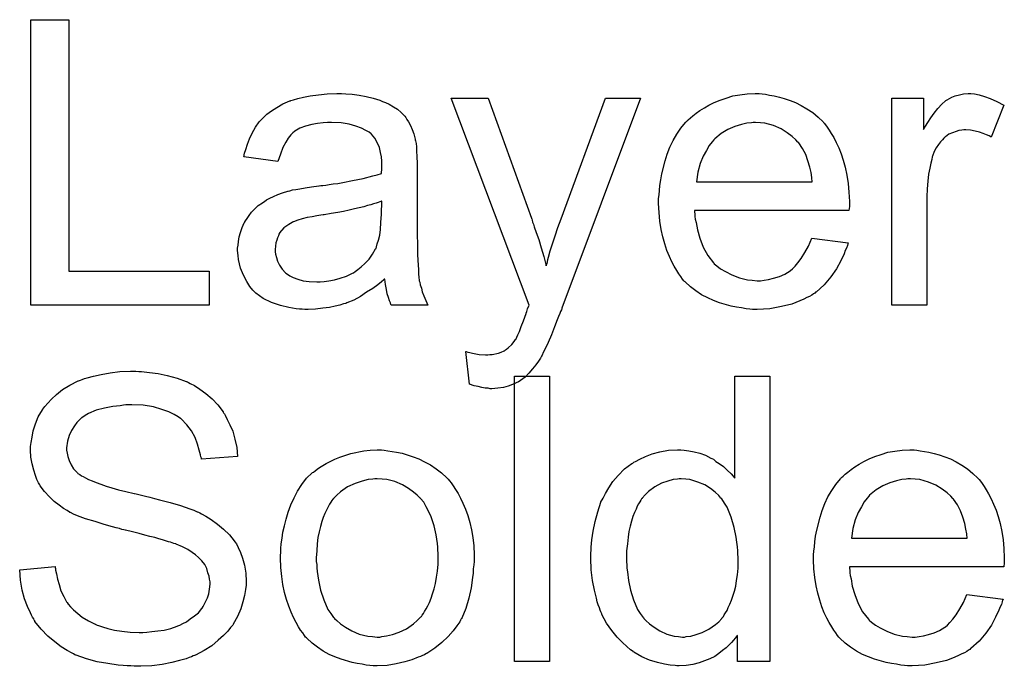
# Model space of a CAD drawing. Extents: x -1.3 to 9.2, y -4.6 to 3.5.
# Tile 6 of 215: x 0.799 to 1.076, y -3.133 to -2.952. Entities that reach past the tile are written whole.
import ezdxf

# ---------------------------------------------------------------- set-up
doc = ezdxf.new("R2010")
doc.units = 0
doc.layers.add('acc-ni-360-23-a_copper_signal_bot', color=5, linetype='CONTINUOUS')
doc.layers.add('acc-ni-360-23-a_soldermask_bot', color=1, linetype='CONTINUOUS')

msp = doc.modelspace()

# ---------------------------------------------------------------- linework, layer by layer
at = {"layer": 'acc-ni-360-23-a_copper_signal_bot', "color": 5}
for points in [[(0.813006, -3.022437), (0.85246, -3.022437), (0.85246, -3.031925), (0.802361, -3.031925), (0.802361, -2.95186), (0.813006, -2.95186), (0.813006, -3.022437)], [(0.890872, -2.972686), (0.892607, -2.972802), (0.894574, -2.973033), (0.896541, -2.973381), (0.898508, -2.973843), (0.900359, -2.974422), (0.900591, -2.974537), (0.901169, -2.974769), (0.901979, -2.975116), (0.90302, -2.975579), (0.904178, -2.976273), (0.905335, -2.976967), (0.906376, -2.977893), (0.907301, -2.978818), (0.907417, -2.978934), (0.907649, -2.979281), (0.907996, -2.97986), (0.908458, -2.980554), (0.909037, -2.981595), (0.9095, -2.982637), (0.909962, -2.983909), (0.91031, -2.985413), (0.91031, -2.985529), (0.910425, -2.985876), (0.910541, -2.98657), (0.910657, -2.987496), (0.910657, -2.988769), (0.910772, -2.990273), (0.910888, -2.99224), (0.910888, -2.994438), (0.910888, -3.007628), (0.910888, -3.007743), (0.910888, -3.008206), (0.910888, -3.0089), (0.910888, -3.009826), (0.910888, -3.010867), (0.910888, -3.01214), (0.911004, -3.014917), (0.911004, -3.017809), (0.91112, -3.020702), (0.911235, -3.021974), (0.911235, -3.023131), (0.911351, -3.024173), (0.911467, -3.024983), (0.911467, -3.025098), (0.911582, -3.025561), (0.911698, -3.026255), (0.912045, -3.027181), (0.912277, -3.028222), (0.912739, -3.029379), (0.913318, -3.030652), (0.913896, -3.031925), (0.903599, -3.031925), (0.903483, -3.031809), (0.903368, -3.031346), (0.903136, -3.030768), (0.902789, -3.029842), (0.902442, -3.028801), (0.902211, -3.027528), (0.901979, -3.02614), (0.901748, -3.024636), (0.901632, -3.024636), (0.901516, -3.024867), (0.900822, -3.025445), (0.899781, -3.026255), (0.898393, -3.027297), (0.896657, -3.028338), (0.894922, -3.029495), (0.89307, -3.030536), (0.891103, -3.031346), (0.890872, -3.031462), (0.890178, -3.031578), (0.889136, -3.031925), (0.887864, -3.032272), (0.886244, -3.032619), (0.884393, -3.03285), (0.88231, -3.033082), (0.880228, -3.033197), (0.879302, -3.033197), (0.878608, -3.033082), (0.877798, -3.033082), (0.876872, -3.032966), (0.87479, -3.032619), (0.872476, -3.03204), (0.86993, -3.031231), (0.867616, -3.030073), (0.865534, -3.028569), (0.865302, -3.028338), (0.864724, -3.02776), (0.863914, -3.026718), (0.862988, -3.02533), (0.862063, -3.023594), (0.861253, -3.021627), (0.860674, -3.019198), (0.860559, -3.018041), (0.860443, -3.016652), (0.860443, -3.016421), (0.860443, -3.015958), (0.860559, -3.015148), (0.860674, -3.014107), (0.860906, -3.012834), (0.861253, -3.011561), (0.861716, -3.010173), (0.862294, -3.0089), (0.86241, -3.008785), (0.862641, -3.008322), (0.863104, -3.007628), (0.863683, -3.006818), (0.864377, -3.005892), (0.865302, -3.004967), (0.866228, -3.004041), (0.867385, -3.003231), (0.867501, -3.003115), (0.867963, -3.002884), (0.868542, -3.002421), (0.869467, -3.001958), (0.870509, -3.001496), (0.871782, -3.000917), (0.873054, -3.000454), (0.874558, -2.999992), (0.874674, -2.999992), (0.875137, -2.999876), (0.875831, -2.999644), (0.876757, -2.999529), (0.877914, -2.999297), (0.879418, -2.999066), (0.881153, -2.998719), (0.883236, -2.998487), (0.883351, -2.998487), (0.883814, -2.998372), (0.884393, -2.998372), (0.885203, -2.998256), (0.886128, -2.99814), (0.887285, -2.997909), (0.888558, -2.997793), (0.889946, -2.997562), (0.892723, -2.996983), (0.895731, -2.996405), (0.898393, -2.995711), (0.899665, -2.995363), (0.900822, -2.995016), (0.900822, -2.994901), (0.900822, -2.994669), (0.900938, -2.993975), (0.900938, -2.993165), (0.900938, -2.992702), (0.900938, -2.992471), (0.900938, -2.992355), (0.900938, -2.99224), (0.900938, -2.991545), (0.900822, -2.990388), (0.900591, -2.989116), (0.900244, -2.987727), (0.899665, -2.986339), (0.898971, -2.985066), (0.898045, -2.984025), (0.89793, -2.983909), (0.897351, -2.983446), (0.896426, -2.982984), (0.895269, -2.982289), (0.893649, -2.981711), (0.891798, -2.981132), (0.889484, -2.980785), (0.886822, -2.98067), (0.885665, -2.98067), (0.884509, -2.980785), (0.882889, -2.981017), (0.881269, -2.981248), (0.879533, -2.981711), (0.877914, -2.982289), (0.876525, -2.983099), (0.876409, -2.983215), (0.875947, -2.983562), (0.875368, -2.984141), (0.874674, -2.985066), (0.87398, -2.986223), (0.87317, -2.987727), (0.872476, -2.989579), (0.871782, -2.991661), (0.862178, -2.990388), (0.862178, -2.990273), (0.862294, -2.990157), (0.862294, -2.98981), (0.86241, -2.989347), (0.862757, -2.988306), (0.86322, -2.986802), (0.863798, -2.985298), (0.864492, -2.983678), (0.865418, -2.982058), (0.866459, -2.980554), (0.866575, -2.980438), (0.867038, -2.979975), (0.867732, -2.979281), (0.868658, -2.978356), (0.86993, -2.97743), (0.871434, -2.976504), (0.87317, -2.975463), (0.875137, -2.974653), (0.875253, -2.974653), (0.875368, -2.974537), (0.875715, -2.974422), (0.876178, -2.974306), (0.877335, -2.973959), (0.878955, -2.973612), (0.880806, -2.973265), (0.88312, -2.972918), (0.88555, -2.972686), (0.888327, -2.972571), (0.889599, -2.972571), (0.890872, -2.972686)], [(1.007729, -2.972686), (1.008655, -2.972802), (1.009812, -2.973033), (1.011084, -2.973265), (1.012588, -2.973612), (1.013977, -2.973959), (1.015597, -2.974537), (1.017101, -2.975116), (1.018721, -2.975926), (1.02034, -2.976852), (1.02196, -2.977893), (1.023464, -2.979166), (1.024853, -2.980554), (1.024968, -2.98067), (1.0252, -2.980901), (1.025547, -2.981364), (1.02601, -2.982058), (1.026588, -2.982868), (1.027167, -2.983794), (1.027861, -2.98495), (1.028555, -2.986339), (1.029249, -2.987843), (1.029943, -2.989463), (1.030522, -2.991314), (1.0311, -2.993281), (1.031563, -2.995479), (1.03191, -2.997793), (1.032142, -3.000223), (1.032257, -3.002884), (1.032257, -3.003), (1.032257, -3.003463), (1.032257, -3.004272), (1.032142, -3.005429), (0.988754, -3.005429), (0.988754, -3.005545), (0.988754, -3.005892), (0.98887, -3.006355), (0.98887, -3.007049), (0.988986, -3.007859), (0.989217, -3.008785), (0.989564, -3.010867), (0.990258, -3.013181), (0.991184, -3.015727), (0.992457, -3.018041), (0.994076, -3.020123), (0.994192, -3.020123), (0.994308, -3.020355), (0.995002, -3.020933), (0.996043, -3.021743), (0.997432, -3.022553), (0.999283, -3.023479), (1.001365, -3.024289), (1.003679, -3.024867), (1.004952, -3.024983), (1.006341, -3.025098), (1.007266, -3.025098), (1.008308, -3.024983), (1.00958, -3.024751), (1.010969, -3.024404), (1.012588, -3.023941), (1.014092, -3.023247), (1.015597, -3.022322), (1.015712, -3.022206), (1.016291, -3.021743), (1.016985, -3.021049), (1.017795, -3.020123), (1.018721, -3.018851), (1.019762, -3.017231), (1.020803, -3.01538), (1.021729, -3.013181), (1.03191, -3.014454), (1.03191, -3.01457), (1.031795, -3.014801), (1.031679, -3.015264), (1.031447, -3.015958), (1.0311, -3.016652), (1.030753, -3.017578), (1.029828, -3.019545), (1.028671, -3.021743), (1.027051, -3.024057), (1.0252, -3.026255), (1.022886, -3.028338), (1.02277, -3.028338), (1.022539, -3.028569), (1.022192, -3.028801), (1.021729, -3.029148), (1.021034, -3.029495), (1.02034, -3.029842), (1.019415, -3.030305), (1.018373, -3.030768), (1.017216, -3.031231), (1.016059, -3.031693), (1.013167, -3.032387), (1.009927, -3.032966), (1.006341, -3.033197), (1.005068, -3.033197), (1.004258, -3.033082), (1.003217, -3.032966), (1.001944, -3.032735), (1.000556, -3.032503), (0.999052, -3.032272), (0.995812, -3.031346), (0.994076, -3.030652), (0.992457, -3.029958), (0.990721, -3.029032), (0.989101, -3.027991), (0.987597, -3.026834), (0.986093, -3.025445), (0.985977, -3.02533), (0.985746, -3.025098), (0.985399, -3.024636), (0.984936, -3.023941), (0.984358, -3.023131), (0.983779, -3.022206), (0.983085, -3.021049), (0.982391, -3.019776), (0.981697, -3.018272), (0.981002, -3.016652), (0.980424, -3.014801), (0.979845, -3.012834), (0.979383, -3.010752), (0.979035, -3.008438), (0.978804, -3.006008), (0.978688, -3.003463), (0.978688, -3.003347), (0.978688, -3.002768), (0.978688, -3.002074), (0.978804, -3.001033), (0.97892, -2.99976), (0.979035, -2.998372), (0.979267, -2.996752), (0.979614, -2.995132), (0.980539, -2.99143), (0.981118, -2.989579), (0.981812, -2.987612), (0.982738, -2.98576), (0.983779, -2.984025), (0.984936, -2.982289), (0.986209, -2.98067), (0.986324, -2.980554), (0.986556, -2.980323), (0.987019, -2.979975), (0.987597, -2.979397), (0.988291, -2.978818), (0.989217, -2.978124), (0.990258, -2.977314), (0.991531, -2.97662), (0.992804, -2.97581), (0.994308, -2.975116), (0.995928, -2.974422), (0.997663, -2.973843), (0.999514, -2.973265), (1.001481, -2.972918), (1.003564, -2.972686), (1.005762, -2.972571), (1.006919, -2.972571), (1.007729, -2.972686)], [(1.06743, -2.972686), (1.068703, -2.972918), (1.070207, -2.973381), (1.071827, -2.973959), (1.073678, -2.974769), (1.075645, -2.97581), (1.072058, -2.984835), (1.071943, -2.984719), (1.07148, -2.984488), (1.070785, -2.984141), (1.06986, -2.983794), (1.068819, -2.983446), (1.067546, -2.983099), (1.066273, -2.982868), (1.065001, -2.982752), (1.064422, -2.982752), (1.063843, -2.982868), (1.063034, -2.982984), (1.062224, -2.983215), (1.061182, -2.983562), (1.060141, -2.984025), (1.059216, -2.984719), (1.0591, -2.984835), (1.058753, -2.985066), (1.058406, -2.985529), (1.057827, -2.986108), (1.057249, -2.986917), (1.05667, -2.987843), (1.056092, -2.988884), (1.055629, -2.990157), (1.055513, -2.990388), (1.055397, -2.991083), (1.055166, -2.992124), (1.054819, -2.993512), (1.054472, -2.995248), (1.05424, -2.997215), (1.054125, -2.999297), (1.054009, -3.001611), (1.054009, -3.031925), (1.044175, -3.031925), (1.044175, -2.973843), (1.053083, -2.973843), (1.053083, -2.982637), (1.053199, -2.982521), (1.053662, -2.981711), (1.05424, -2.98067), (1.055166, -2.979397), (1.056092, -2.978124), (1.057133, -2.976736), (1.058174, -2.975579), (1.059216, -2.974653), (1.059331, -2.974537), (1.059678, -2.974306), (1.060372, -2.973959), (1.061067, -2.973612), (1.061992, -2.973265), (1.063149, -2.972918), (1.064306, -2.972686), (1.065579, -2.972571), (1.066389, -2.972571), (1.06743, -2.972686)], [(0.951499, -3.03285), (0.951499, -3.032966), (0.951383, -3.033313), (0.951152, -3.033776), (0.95092, -3.034354), (0.950573, -3.035164), (0.950226, -3.03609), (0.949416, -3.038057), (0.948606, -3.040255), (0.947681, -3.042453), (0.946755, -3.04442), (0.946292, -3.04523), (0.945945, -3.04604), (0.94583, -3.046271), (0.945482, -3.04685), (0.944904, -3.04766), (0.94421, -3.048701), (0.943284, -3.049858), (0.942243, -3.051015), (0.941202, -3.052172), (0.939929, -3.053098), (0.939813, -3.053213), (0.93935, -3.053445), (0.938656, -3.053792), (0.937615, -3.054255), (0.936458, -3.054718), (0.935069, -3.055065), (0.933565, -3.055296), (0.93183, -3.055412), (0.931367, -3.055412), (0.930788, -3.055296), (0.929979, -3.055296), (0.929053, -3.055065), (0.928012, -3.054833), (0.926855, -3.054602), (0.925582, -3.054139), (0.924541, -3.044999), (0.924656, -3.044999), (0.925119, -3.045115), (0.925698, -3.04523), (0.926392, -3.045462), (0.928243, -3.045809), (0.930094, -3.045924), (0.930673, -3.045924), (0.931251, -3.045809), (0.931946, -3.045809), (0.933681, -3.045462), (0.934491, -3.045115), (0.935301, -3.044767), (0.935417, -3.044767), (0.935648, -3.044536), (0.935995, -3.044305), (0.936458, -3.043957), (0.937499, -3.043032), (0.938425, -3.041759), (0.938425, -3.041644), (0.938656, -3.041412), (0.938888, -3.040949), (0.939119, -3.040255), (0.939582, -3.039329), (0.940044, -3.037941), (0.940739, -3.036321), (0.941433, -3.034354), (0.941433, -3.034239), (0.941664, -3.033776), (0.941896, -3.032966), (0.942359, -3.031925), (0.920375, -2.973843), (0.930788, -2.973843), (0.942937, -3.007512), (0.942937, -3.007628), (0.943053, -3.007743), (0.943168, -3.00809), (0.943284, -3.008669), (0.943515, -3.009247), (0.943747, -3.009942), (0.944325, -3.011561), (0.94502, -3.013528), (0.945714, -3.015842), (0.946408, -3.018272), (0.947102, -3.020933), (0.947102, -3.020818), (0.947218, -3.020586), (0.947334, -3.020239), (0.947449, -3.019776), (0.947565, -3.019198), (0.947796, -3.018503), (0.948259, -3.016768), (0.948838, -3.014801), (0.949648, -3.012487), (0.950342, -3.010173), (0.951267, -3.007743), (0.963763, -2.973843), (0.973597, -2.973843), (0.951499, -3.03285)], [(1.005878, -2.98067), (1.005184, -2.98067), (1.004721, -2.980785), (1.003448, -2.980901), (1.001944, -2.981248), (1.000093, -2.981827), (0.998126, -2.982637), (0.996275, -2.983794), (0.994423, -2.985298), (0.994192, -2.985529), (0.993729, -2.986108), (0.992919, -2.987149), (0.99211, -2.988537), (0.991184, -2.990157), (0.990374, -2.99224), (0.98968, -2.994669), (0.989333, -2.99733), (1.021844, -2.99733), (1.021844, -2.997215), (1.021844, -2.996983), (1.021729, -2.996636), (1.021729, -2.996173), (1.021497, -2.994785), (1.02115, -2.993281), (1.020572, -2.99143), (1.019993, -2.989694), (1.019068, -2.987959), (1.018026, -2.986455), (1.018026, -2.986339), (1.017795, -2.986223), (1.017216, -2.985529), (1.016175, -2.984603), (1.014787, -2.983562), (1.013051, -2.982521), (1.010969, -2.981595), (1.008539, -2.980901), (1.007266, -2.980785), (1.005878, -2.98067)], [(0.900938, -3.002768), (0.900822, -3.002768), (0.900707, -3.002884), (0.900359, -3.003), (0.899897, -3.003115), (0.899318, -3.003347), (0.898624, -3.003578), (0.897814, -3.00381), (0.896888, -3.004041), (0.895847, -3.004388), (0.894574, -3.004619), (0.893302, -3.004967), (0.891798, -3.005314), (0.890178, -3.005661), (0.888558, -3.006008), (0.886707, -3.006239), (0.88474, -3.006586), (0.884509, -3.006586), (0.883814, -3.006702), (0.882657, -3.006934), (0.881385, -3.007165), (0.879996, -3.007396), (0.878608, -3.007743), (0.877335, -3.00809), (0.876178, -3.008553), (0.876062, -3.008553), (0.875715, -3.008785), (0.875253, -3.009016), (0.87479, -3.009363), (0.873401, -3.010289), (0.872244, -3.011677), (0.872244, -3.011793), (0.872013, -3.012024), (0.871897, -3.012487), (0.871666, -3.013066), (0.871434, -3.01376), (0.871203, -3.014454), (0.871087, -3.01538), (0.870972, -3.016305), (0.870972, -3.016421), (0.870972, -3.016999), (0.871087, -3.017694), (0.871319, -3.018619), (0.871666, -3.01966), (0.872244, -3.020702), (0.872938, -3.021859), (0.873864, -3.0229), (0.87398, -3.023016), (0.874443, -3.023247), (0.875137, -3.02371), (0.876062, -3.024173), (0.877335, -3.024636), (0.878839, -3.025098), (0.880575, -3.02533), (0.882657, -3.025445), (0.883583, -3.025445), (0.88474, -3.02533), (0.886013, -3.025098), (0.887632, -3.024867), (0.889252, -3.024404), (0.890988, -3.023826), (0.892723, -3.023016), (0.892955, -3.0229), (0.893417, -3.022553), (0.894227, -3.021974), (0.895153, -3.021165), (0.896194, -3.020239), (0.897351, -3.019082), (0.898277, -3.017694), (0.899202, -3.016189), (0.899318, -3.016074), (0.899434, -3.015611), (0.899665, -3.014801), (0.900012, -3.01376), (0.900359, -3.012371), (0.900591, -3.010752), (0.900707, -3.008785), (0.900822, -3.006471), (0.900938, -3.002768)]]:
    msp.add_lwpolyline(points, dxfattribs=at)
at = {"layer": 'acc-ni-360-23-a_soldermask_bot', "color": 1}
for points in [[(0.832675, -3.050588), (0.833485, -3.050588), (0.835683, -3.050819), (0.838113, -3.051166), (0.840658, -3.051745), (0.843435, -3.052439), (0.84598, -3.053364), (0.846096, -3.053364), (0.846327, -3.05348), (0.846675, -3.053711), (0.847137, -3.053943), (0.848294, -3.054521), (0.849798, -3.055563), (0.851534, -3.05672), (0.853269, -3.058224), (0.854889, -3.059959), (0.856393, -3.061926), (0.856393, -3.062042), (0.856509, -3.062158), (0.85674, -3.062505), (0.856972, -3.062852), (0.85755, -3.064009), (0.858245, -3.065513), (0.859054, -3.067364), (0.859633, -3.069562), (0.860212, -3.071876), (0.860443, -3.074422), (0.850261, -3.075232), (0.850261, -3.075116), (0.850261, -3.074885), (0.850146, -3.074537), (0.85003, -3.073959), (0.849683, -3.072686), (0.84922, -3.070951), (0.848526, -3.0691), (0.847485, -3.067248), (0.846212, -3.065513), (0.844592, -3.063893), (0.844361, -3.063777), (0.843782, -3.063315), (0.842625, -3.06262), (0.841121, -3.061926), (0.839154, -3.061232), (0.83684, -3.060538), (0.833948, -3.060075), (0.830708, -3.059959), (0.829088, -3.059959), (0.828394, -3.060075), (0.827468, -3.060191), (0.825386, -3.060422), (0.823072, -3.060885), (0.820758, -3.061463), (0.818559, -3.062389), (0.817634, -3.062968), (0.816708, -3.063546), (0.816477, -3.063662), (0.816014, -3.064124), (0.81532, -3.064934), (0.814626, -3.06586), (0.813816, -3.067133), (0.813122, -3.068521), (0.812659, -3.070141), (0.812427, -3.071992), (0.812427, -3.072224), (0.812427, -3.072686), (0.812543, -3.073496), (0.812774, -3.074422), (0.813122, -3.075579), (0.8137, -3.076736), (0.814394, -3.077893), (0.815436, -3.07905), (0.815551, -3.079166), (0.81613, -3.079513), (0.816593, -3.07986), (0.817055, -3.080091), (0.81775, -3.080438), (0.818559, -3.080901), (0.819601, -3.081248), (0.820758, -3.081711), (0.82203, -3.082174), (0.823535, -3.082752), (0.825154, -3.083215), (0.827006, -3.083794), (0.829088, -3.084256), (0.831402, -3.084835), (0.831518, -3.084835), (0.831981, -3.08495), (0.832675, -3.085066), (0.833485, -3.085298), (0.834526, -3.085529), (0.835799, -3.085876), (0.837072, -3.086223), (0.83846, -3.08657), (0.841468, -3.08738), (0.844361, -3.08819), (0.845749, -3.088653), (0.847022, -3.089116), (0.848179, -3.089463), (0.849104, -3.089926), (0.84922, -3.089926), (0.849451, -3.090041), (0.849798, -3.090273), (0.850261, -3.090504), (0.851534, -3.091198), (0.853038, -3.092124), (0.854774, -3.093397), (0.856509, -3.094785), (0.858129, -3.096405), (0.859517, -3.09814), (0.859633, -3.098372), (0.860096, -3.09895), (0.860559, -3.099992), (0.861253, -3.10138), (0.861831, -3.103), (0.86241, -3.104967), (0.862757, -3.107165), (0.862873, -3.109479), (0.862873, -3.109595), (0.862873, -3.10971), (0.862873, -3.110057), (0.862873, -3.11052), (0.862641, -3.111793), (0.86241, -3.113413), (0.861947, -3.115264), (0.861369, -3.117231), (0.860443, -3.119313), (0.85917, -3.121512), (0.85917, -3.121627), (0.859054, -3.121743), (0.858476, -3.122437), (0.857666, -3.123479), (0.856509, -3.124636), (0.855005, -3.126024), (0.853154, -3.127528), (0.851071, -3.128916), (0.848641, -3.130189), (0.848526, -3.130189), (0.848294, -3.130305), (0.847947, -3.130421), (0.847485, -3.130652), (0.84679, -3.130883), (0.84598, -3.131231), (0.844129, -3.131693), (0.841931, -3.132272), (0.83927, -3.13285), (0.836377, -3.133197), (0.833253, -3.133313), (0.831402, -3.133313), (0.830477, -3.133197), (0.829435, -3.133197), (0.828278, -3.133082), (0.82689, -3.132966), (0.823997, -3.132503), (0.820989, -3.13204), (0.817981, -3.131231), (0.815088, -3.130189), (0.814973, -3.130189), (0.814741, -3.130073), (0.814394, -3.129842), (0.813932, -3.129611), (0.812543, -3.128916), (0.810923, -3.127875), (0.809072, -3.126487), (0.807105, -3.124867), (0.805254, -3.1229), (0.803519, -3.120702), (0.803519, -3.120586), (0.803287, -3.120355), (0.803171, -3.120008), (0.802824, -3.119545), (0.802593, -3.118966), (0.802246, -3.118272), (0.801436, -3.116537), (0.800626, -3.114338), (0.799932, -3.111909), (0.799469, -3.109132), (0.799238, -3.106239), (0.809188, -3.105314), (0.809188, -3.105429), (0.809188, -3.105545), (0.809303, -3.105892), (0.809303, -3.106355), (0.809535, -3.107396), (0.809882, -3.1089), (0.810345, -3.110405), (0.810808, -3.11214), (0.811617, -3.11376), (0.812427, -3.115264), (0.812543, -3.11538), (0.81289, -3.115842), (0.813469, -3.116652), (0.814394, -3.117462), (0.815551, -3.118503), (0.816824, -3.119545), (0.818559, -3.120586), (0.820411, -3.121512), (0.820526, -3.121512), (0.820642, -3.121627), (0.820989, -3.121743), (0.821336, -3.121859), (0.822493, -3.122206), (0.823997, -3.122669), (0.825849, -3.123131), (0.827931, -3.123479), (0.830245, -3.12371), (0.832791, -3.123826), (0.833832, -3.123826), (0.834989, -3.12371), (0.836377, -3.123594), (0.837997, -3.123363), (0.839848, -3.123131), (0.841699, -3.122669), (0.843435, -3.12209), (0.843666, -3.121974), (0.844245, -3.121743), (0.845055, -3.12128), (0.846096, -3.120818), (0.847137, -3.120008), (0.848294, -3.119198), (0.849451, -3.118272), (0.850377, -3.117115), (0.850493, -3.116999), (0.850724, -3.116537), (0.851071, -3.115958), (0.851534, -3.115032), (0.851997, -3.114107), (0.852344, -3.11295), (0.852575, -3.111677), (0.852691, -3.110289), (0.852691, -3.110173), (0.852691, -3.109595), (0.852575, -3.1089), (0.85246, -3.107975), (0.852112, -3.107049), (0.851765, -3.105892), (0.851187, -3.104735), (0.850377, -3.103694), (0.850261, -3.103578), (0.849914, -3.103231), (0.849451, -3.102768), (0.848641, -3.102074), (0.847716, -3.10138), (0.846443, -3.10057), (0.844939, -3.09976), (0.843204, -3.099066), (0.843088, -3.09895), (0.842509, -3.098834), (0.841584, -3.098487), (0.841005, -3.098372), (0.840195, -3.09814), (0.839385, -3.097793), (0.838344, -3.097562), (0.837187, -3.097215), (0.835799, -3.096868), (0.83441, -3.096521), (0.832791, -3.096058), (0.830939, -3.095595), (0.828972, -3.095132), (0.828857, -3.095132), (0.82851, -3.095016), (0.827931, -3.094901), (0.827237, -3.094669), (0.826311, -3.094438), (0.82527, -3.094206), (0.822956, -3.093512), (0.820411, -3.092702), (0.81775, -3.091892), (0.815436, -3.091083), (0.814394, -3.09062), (0.813469, -3.090157), (0.813353, -3.090157), (0.813237, -3.090041), (0.812543, -3.089579), (0.811502, -3.089), (0.810345, -3.088074), (0.808956, -3.087033), (0.807568, -3.08576), (0.80618, -3.084256), (0.805023, -3.082637), (0.804907, -3.082405), (0.80456, -3.081827), (0.804097, -3.080901), (0.803634, -3.079744), (0.803171, -3.07824), (0.802709, -3.076504), (0.802361, -3.074653), (0.802246, -3.072686), (0.802246, -3.072571), (0.802246, -3.072455), (0.802246, -3.072108), (0.802246, -3.071645), (0.802477, -3.070488), (0.802709, -3.068984), (0.803056, -3.067248), (0.803634, -3.065282), (0.804444, -3.063315), (0.805601, -3.061348), (0.805601, -3.061232), (0.805717, -3.061116), (0.806295, -3.060422), (0.807105, -3.059497), (0.808146, -3.05834), (0.809535, -3.057067), (0.81127, -3.055678), (0.813353, -3.054406), (0.815667, -3.053249), (0.815783, -3.053249), (0.816014, -3.053133), (0.816361, -3.053017), (0.816824, -3.052786), (0.817403, -3.052555), (0.818212, -3.052323), (0.819948, -3.05186), (0.822146, -3.051398), (0.824692, -3.050935), (0.827353, -3.050588), (0.830361, -3.050472), (0.831865, -3.050472), (0.832675, -3.050588)], [(0.948028, -3.131925), (0.938193, -3.131925), (0.938193, -3.05186), (0.948028, -3.05186), (0.948028, -3.131925)], [(1.009927, -3.131925), (1.000787, -3.131925), (1.000787, -3.124636), (1.000671, -3.124751), (1.000556, -3.124983), (1.000208, -3.125445), (0.999746, -3.126024), (0.999167, -3.126602), (0.998473, -3.127297), (0.997663, -3.128107), (0.996622, -3.128916), (0.995581, -3.129726), (0.994423, -3.130536), (0.993035, -3.131231), (0.991531, -3.131809), (0.990027, -3.132387), (0.988291, -3.13285), (0.98644, -3.133082), (0.984473, -3.133197), (0.983779, -3.133197), (0.983316, -3.133082), (0.981928, -3.132966), (0.980308, -3.132735), (0.978341, -3.132272), (0.976143, -3.131578), (0.973945, -3.130652), (0.971746, -3.129379), (0.971631, -3.129379), (0.971515, -3.129148), (0.970821, -3.128685), (0.969779, -3.12776), (0.968507, -3.126602), (0.967003, -3.125098), (0.965499, -3.123247), (0.963994, -3.121165), (0.962722, -3.118735), (0.962722, -3.118619), (0.962606, -3.118388), (0.96249, -3.118041), (0.962259, -3.117578), (0.962028, -3.116884), (0.96168, -3.116074), (0.961449, -3.115264), (0.961218, -3.114223), (0.960639, -3.111909), (0.960061, -3.109247), (0.959713, -3.106239), (0.959598, -3.103), (0.959598, -3.102884), (0.959598, -3.102653), (0.959598, -3.10219), (0.959598, -3.101496), (0.959713, -3.100801), (0.959713, -3.099876), (0.959945, -3.097793), (0.960292, -3.095363), (0.96087, -3.092702), (0.961565, -3.089926), (0.96249, -3.087265), (0.96249, -3.087149), (0.962606, -3.086917), (0.962837, -3.08657), (0.963069, -3.086108), (0.963763, -3.084835), (0.964689, -3.083215), (0.965846, -3.081479), (0.96735, -3.079744), (0.969085, -3.077893), (0.971168, -3.076389), (0.971284, -3.076389), (0.971399, -3.076273), (0.971746, -3.076042), (0.972209, -3.07581), (0.973366, -3.075232), (0.974986, -3.074422), (0.976837, -3.073728), (0.979035, -3.073149), (0.981465, -3.072686), (0.98401, -3.072571), (0.984936, -3.072571), (0.985862, -3.072686), (0.987134, -3.072802), (0.988639, -3.073149), (0.990258, -3.073496), (0.991878, -3.074075), (0.993382, -3.074885), (0.993614, -3.075), (0.994076, -3.075232), (0.994771, -3.07581), (0.995696, -3.076389), (0.996853, -3.077199), (0.997894, -3.07824), (0.999052, -3.079281), (1.000093, -3.080554), (1.000093, -3.05186), (1.009927, -3.05186), (1.009927, -3.131925)], [(0.901632, -3.072686), (0.902673, -3.072802), (0.90383, -3.073033), (0.905103, -3.073265), (0.906607, -3.073496), (0.909731, -3.074537), (0.911351, -3.075116), (0.912971, -3.075926), (0.914591, -3.076736), (0.91621, -3.077893), (0.917714, -3.07905), (0.919218, -3.080438), (0.919334, -3.080554), (0.919566, -3.080785), (0.919913, -3.081248), (0.920375, -3.081827), (0.920954, -3.082637), (0.921648, -3.083678), (0.922342, -3.084835), (0.923037, -3.086108), (0.923731, -3.087496), (0.924425, -3.089231), (0.925119, -3.090967), (0.925698, -3.092934), (0.92616, -3.095016), (0.926508, -3.097215), (0.926739, -3.099529), (0.926855, -3.102074), (0.926855, -3.10219), (0.926855, -3.102537), (0.926855, -3.103115), (0.926855, -3.103925), (0.926739, -3.104851), (0.926623, -3.106008), (0.926623, -3.107165), (0.926392, -3.108438), (0.926045, -3.11133), (0.925351, -3.114223), (0.924541, -3.117115), (0.923384, -3.119776), (0.923384, -3.119892), (0.923268, -3.120008), (0.923037, -3.120355), (0.922805, -3.120818), (0.921995, -3.121974), (0.920954, -3.123363), (0.919566, -3.124983), (0.91783, -3.126602), (0.915863, -3.128222), (0.913549, -3.129726), (0.913433, -3.129726), (0.913318, -3.129842), (0.912971, -3.130073), (0.912392, -3.130305), (0.911814, -3.130536), (0.91112, -3.130768), (0.909384, -3.131462), (0.907417, -3.13204), (0.904987, -3.132619), (0.902442, -3.133082), (0.899665, -3.133197), (0.898508, -3.133197), (0.897583, -3.133082), (0.896541, -3.132966), (0.895384, -3.132735), (0.893996, -3.132503), (0.892607, -3.132272), (0.889484, -3.131346), (0.887748, -3.130652), (0.886128, -3.129958), (0.884509, -3.129032), (0.882889, -3.127991), (0.881385, -3.126834), (0.87988, -3.125445), (0.879765, -3.12533), (0.879533, -3.125098), (0.879186, -3.124636), (0.878723, -3.123941), (0.878145, -3.123131), (0.877567, -3.122206), (0.876872, -3.121049), (0.876178, -3.11966), (0.875484, -3.118156), (0.87479, -3.116421), (0.874211, -3.11457), (0.873633, -3.112603), (0.87317, -3.110405), (0.872823, -3.10809), (0.872591, -3.105545), (0.872476, -3.102884), (0.872476, -3.102653), (0.872476, -3.10219), (0.872591, -3.10138), (0.872591, -3.100223), (0.872707, -3.09895), (0.872938, -3.09733), (0.87317, -3.095711), (0.873633, -3.093859), (0.874096, -3.092008), (0.874674, -3.090041), (0.875368, -3.087959), (0.876294, -3.085992), (0.877219, -3.084141), (0.878492, -3.082289), (0.879765, -3.080554), (0.881385, -3.07905), (0.8815, -3.078934), (0.881732, -3.078818), (0.882194, -3.078471), (0.882773, -3.078008), (0.883467, -3.077546), (0.884393, -3.076967), (0.885318, -3.076389), (0.886475, -3.07581), (0.887748, -3.075232), (0.889136, -3.074653), (0.89226, -3.073612), (0.895847, -3.072802), (0.897698, -3.072686), (0.899665, -3.072571), (0.900822, -3.072571), (0.901632, -3.072686)], [(1.051232, -3.072686), (1.052158, -3.072802), (1.053315, -3.073033), (1.054588, -3.073265), (1.056092, -3.073612), (1.05748, -3.073959), (1.0591, -3.074537), (1.060604, -3.075116), (1.062224, -3.075926), (1.063843, -3.076852), (1.065463, -3.077893), (1.066967, -3.079166), (1.068356, -3.080554), (1.068472, -3.08067), (1.068703, -3.080901), (1.06905, -3.081364), (1.069513, -3.082058), (1.070091, -3.082868), (1.07067, -3.083794), (1.071364, -3.08495), (1.072058, -3.086339), (1.072752, -3.087843), (1.073447, -3.089463), (1.074025, -3.091314), (1.074604, -3.093281), (1.075066, -3.095479), (1.075414, -3.097793), (1.075645, -3.100223), (1.075761, -3.102884), (1.075761, -3.103), (1.075761, -3.103463), (1.075761, -3.104272), (1.075645, -3.105429), (1.032257, -3.105429), (1.032257, -3.105545), (1.032257, -3.105892), (1.032373, -3.106355), (1.032373, -3.107049), (1.032489, -3.107859), (1.03272, -3.108785), (1.033067, -3.110867), (1.033762, -3.113181), (1.034687, -3.115727), (1.03596, -3.118041), (1.03758, -3.120123), (1.037695, -3.120123), (1.037811, -3.120355), (1.038505, -3.120933), (1.039546, -3.121743), (1.040935, -3.122553), (1.042786, -3.123479), (1.044869, -3.124289), (1.047183, -3.124867), (1.048455, -3.124983), (1.049844, -3.125098), (1.050769, -3.125098), (1.051811, -3.124983), (1.053083, -3.124751), (1.054472, -3.124404), (1.056092, -3.123941), (1.057596, -3.123247), (1.0591, -3.122322), (1.059216, -3.122206), (1.059794, -3.121743), (1.060488, -3.121049), (1.061298, -3.120123), (1.062224, -3.118851), (1.063265, -3.117231), (1.064306, -3.11538), (1.065232, -3.113181), (1.075414, -3.114454), (1.075414, -3.11457), (1.075298, -3.114801), (1.075182, -3.115264), (1.074951, -3.115958), (1.074604, -3.116652), (1.074256, -3.117578), (1.073331, -3.119545), (1.072174, -3.121743), (1.070554, -3.124057), (1.068703, -3.126255), (1.066389, -3.128338), (1.066273, -3.128338), (1.066042, -3.128569), (1.065695, -3.128801), (1.065232, -3.129148), (1.064538, -3.129495), (1.063843, -3.129842), (1.062918, -3.130305), (1.061877, -3.130768), (1.06072, -3.131231), (1.059563, -3.131693), (1.05667, -3.132387), (1.05343, -3.132966), (1.049844, -3.133197), (1.048571, -3.133197), (1.047761, -3.133082), (1.04672, -3.132966), (1.045447, -3.132735), (1.044059, -3.132503), (1.042555, -3.132272), (1.039315, -3.131346), (1.03758, -3.130652), (1.03596, -3.129958), (1.034224, -3.129032), (1.032604, -3.127991), (1.0311, -3.126834), (1.029596, -3.125445), (1.029481, -3.12533), (1.029249, -3.125098), (1.028902, -3.124636), (1.028439, -3.123941), (1.027861, -3.123131), (1.027282, -3.122206), (1.026588, -3.121049), (1.025894, -3.119776), (1.0252, -3.118272), (1.024505, -3.116652), (1.023927, -3.114801), (1.023348, -3.112834), (1.022886, -3.110752), (1.022539, -3.108438), (1.022307, -3.106008), (1.022192, -3.103463), (1.022192, -3.103347), (1.022192, -3.102768), (1.022192, -3.102074), (1.022307, -3.101033), (1.022423, -3.09976), (1.022539, -3.098372), (1.02277, -3.096752), (1.023117, -3.095132), (1.024043, -3.09143), (1.024621, -3.089579), (1.025315, -3.087612), (1.026241, -3.08576), (1.027282, -3.084025), (1.028439, -3.082289), (1.029712, -3.08067), (1.029828, -3.080554), (1.030059, -3.080323), (1.030522, -3.079975), (1.0311, -3.079397), (1.031795, -3.078818), (1.03272, -3.078124), (1.033762, -3.077314), (1.035034, -3.07662), (1.036307, -3.07581), (1.037811, -3.075116), (1.039431, -3.074422), (1.041166, -3.073843), (1.043017, -3.073265), (1.044984, -3.072918), (1.047067, -3.072686), (1.049265, -3.072571), (1.050422, -3.072571), (1.051232, -3.072686)], [(0.899665, -3.08067), (0.898971, -3.08067), (0.898393, -3.080785), (0.89712, -3.080901), (0.895384, -3.081364), (0.893417, -3.082058), (0.891335, -3.082984), (0.889368, -3.084372), (0.888327, -3.085298), (0.887401, -3.086223), (0.887401, -3.086339), (0.88717, -3.086455), (0.886938, -3.086802), (0.886591, -3.087265), (0.886244, -3.087843), (0.885897, -3.088537), (0.885434, -3.089463), (0.884971, -3.090388), (0.884509, -3.091545), (0.884046, -3.092702), (0.883699, -3.094091), (0.883351, -3.095595), (0.883004, -3.097215), (0.882773, -3.09895), (0.882657, -3.100917), (0.882542, -3.102884), (0.882542, -3.103), (0.882542, -3.103347), (0.882542, -3.103925), (0.882657, -3.104735), (0.882657, -3.105661), (0.882773, -3.106702), (0.88312, -3.109132), (0.883699, -3.111909), (0.884624, -3.114685), (0.885781, -3.117347), (0.886591, -3.118503), (0.887401, -3.11966), (0.887517, -3.11966), (0.887632, -3.119892), (0.888327, -3.12047), (0.889368, -3.121396), (0.890756, -3.122322), (0.892492, -3.123363), (0.894574, -3.124289), (0.897004, -3.124867), (0.898277, -3.124983), (0.899665, -3.125098), (0.900359, -3.125098), (0.900938, -3.124983), (0.902211, -3.124751), (0.903946, -3.124404), (0.905797, -3.12371), (0.90788, -3.122784), (0.909847, -3.121396), (0.910888, -3.12047), (0.911814, -3.119545), (0.911929, -3.119429), (0.912045, -3.119313), (0.912277, -3.118966), (0.912624, -3.118503), (0.912971, -3.117925), (0.913433, -3.117231), (0.913896, -3.116305), (0.914359, -3.11538), (0.914822, -3.114223), (0.915169, -3.11295), (0.915632, -3.111561), (0.915979, -3.110057), (0.916326, -3.108322), (0.916557, -3.106586), (0.916789, -3.104619), (0.916789, -3.102537), (0.916789, -3.102421), (0.916789, -3.102074), (0.916789, -3.101496), (0.916673, -3.100801), (0.916673, -3.099876), (0.916557, -3.098834), (0.91621, -3.096405), (0.915632, -3.093859), (0.914706, -3.091083), (0.913433, -3.088537), (0.912739, -3.087265), (0.911814, -3.086223), (0.911814, -3.086108), (0.911582, -3.085992), (0.910888, -3.085298), (0.909847, -3.084488), (0.908458, -3.083446), (0.906723, -3.082405), (0.90464, -3.081479), (0.902326, -3.080901), (0.901054, -3.080785), (0.899665, -3.08067)], [(0.985052, -3.08067), (0.984473, -3.08067), (0.98401, -3.080785), (0.982738, -3.080901), (0.981234, -3.081364), (0.979498, -3.081942), (0.977647, -3.082984), (0.975796, -3.084256), (0.97487, -3.085182), (0.97406, -3.086108), (0.97406, -3.086223), (0.973829, -3.086339), (0.973713, -3.086686), (0.973366, -3.087149), (0.973019, -3.087727), (0.972672, -3.088421), (0.972325, -3.089231), (0.971862, -3.090157), (0.971399, -3.091314), (0.971052, -3.092587), (0.970705, -3.093975), (0.970358, -3.095479), (0.970126, -3.097099), (0.969895, -3.09895), (0.969664, -3.100917), (0.969664, -3.103), (0.969664, -3.103115), (0.969664, -3.103463), (0.969664, -3.104041), (0.969779, -3.104851), (0.969779, -3.105776), (0.969895, -3.106818), (0.970242, -3.109247), (0.970821, -3.111909), (0.971631, -3.114685), (0.972788, -3.117347), (0.973482, -3.118503), (0.974292, -3.11966), (0.974407, -3.11966), (0.974523, -3.119892), (0.975102, -3.12047), (0.976143, -3.121396), (0.977416, -3.122322), (0.979035, -3.123363), (0.981002, -3.124289), (0.983085, -3.124867), (0.984242, -3.124983), (0.985399, -3.125098), (0.985977, -3.125098), (0.98644, -3.124983), (0.987713, -3.124867), (0.989217, -3.124404), (0.990952, -3.123826), (0.992804, -3.1229), (0.994655, -3.121627), (0.995581, -3.120818), (0.99639, -3.119892), (0.99639, -3.119776), (0.996622, -3.11966), (0.996853, -3.119313), (0.997085, -3.118851), (0.997432, -3.118272), (0.997894, -3.117694), (0.998242, -3.116768), (0.998704, -3.115842), (0.999167, -3.114801), (0.999514, -3.113644), (0.999977, -3.112256), (1.000324, -3.110867), (1.000556, -3.109247), (1.000787, -3.107628), (1.001018, -3.105776), (1.001018, -3.10381), (1.001018, -3.103694), (1.001018, -3.103231), (1.001018, -3.102653), (1.000903, -3.101843), (1.000903, -3.100917), (1.000787, -3.09976), (1.000671, -3.098487), (1.00044, -3.097099), (0.999861, -3.094322), (0.999052, -3.09143), (0.997894, -3.088653), (0.9972, -3.087496), (0.99639, -3.086339), (0.99639, -3.086223), (0.996159, -3.086108), (0.995581, -3.085413), (0.994539, -3.084488), (0.993266, -3.083446), (0.991647, -3.082405), (0.98968, -3.081595), (0.987481, -3.080901), (0.986324, -3.080785), (0.985052, -3.08067)], [(1.049381, -3.08067), (1.048687, -3.08067), (1.048224, -3.080785), (1.046951, -3.080901), (1.045447, -3.081248), (1.043596, -3.081827), (1.041629, -3.082637), (1.039778, -3.083794), (1.037927, -3.085298), (1.037695, -3.085529), (1.037233, -3.086108), (1.036423, -3.087149), (1.035613, -3.088537), (1.034687, -3.090157), (1.033877, -3.09224), (1.033183, -3.094669), (1.032836, -3.09733), (1.065348, -3.09733), (1.065348, -3.097215), (1.065348, -3.096983), (1.065232, -3.096636), (1.065232, -3.096173), (1.065001, -3.094785), (1.064653, -3.093281), (1.064075, -3.09143), (1.063496, -3.089694), (1.062571, -3.087959), (1.06153, -3.086455), (1.06153, -3.086339), (1.061298, -3.086223), (1.06072, -3.085529), (1.059678, -3.084603), (1.05829, -3.083562), (1.056554, -3.082521), (1.054472, -3.081595), (1.052042, -3.080901), (1.050769, -3.080785), (1.049381, -3.08067)]]:
    msp.add_lwpolyline(points, dxfattribs=at)

doc.saveas('drawing.dxf')
